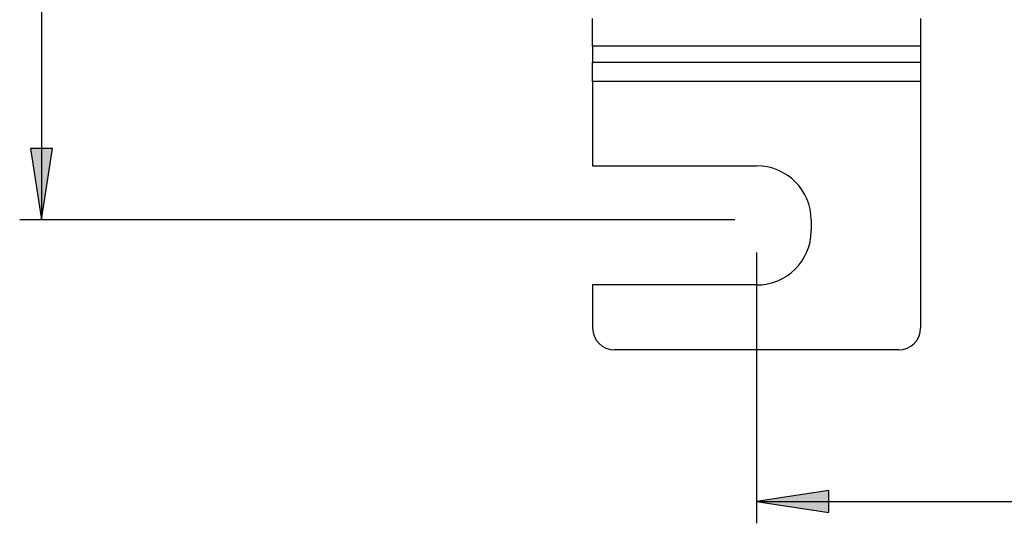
# Model space of a CAD drawing. Extents: x 0 to 333, y 0 to 297.
# Tile 19 of 26: x 274 to 299, y 139 to 152. Entities that reach past the tile are written whole.
import ezdxf

# ---------------------------------------------------------------- set-up
doc = ezdxf.new("R2010")
doc.units = 0
doc.layers.get('0').update_dxf_attribs({"linetype": 'CONTINUOUS'})

# ---------------------------------------------------------------- blocks, each defined once
blk = doc.blocks.new('*U1304')
at = {"color": 7, "extrusion": (0, 0, -1)}
for points in [[(-274.323, 146.642), (-274.036, 148.492), (-274.323, 148.492)], [(-274.323, 146.642), (-274.323, 148.492), (-274.61, 148.492)]]:
    blk.add_solid(points, dxfattribs=at)
blk = doc.blocks.new('BLOCK_1237')
blk.add_lwpolyline([(274.323, 146.642), (274.61, 148.492), (274.036, 148.492), (274.323, 146.642)])
at = {"color": 7}
blk.add_blockref('*U1304', (0, 0), dxfattribs=at)
blk = doc.blocks.new('BLOCK_1239')
blk.add_lwpolyline([(292.252, 146.642), (273.757, 146.642)])
blk = doc.blocks.new('BLOCK_1240')
blk.add_lwpolyline([(274.323, 174.71), (274.323, 146.642)])
blk = doc.blocks.new('*U1305')
at = {"color": 7}
blk.add_solid([(294.685, 139.071), (292.818, 139.356), (294.685, 139.64)], dxfattribs=at)
blk = doc.blocks.new('BLOCK_1242')
blk.add_lwpolyline([(292.818, 139.356), (294.685, 139.071), (294.685, 139.64), (292.818, 139.356)])
at = {"color": 7}
blk.add_blockref('*U1305', (0, 0), dxfattribs=at)
blk = doc.blocks.new('BLOCK_1244')
blk.add_lwpolyline([(292.818, 145.801), (292.818, 138.796)])
blk = doc.blocks.new('BLOCK_1246')
blk.add_lwpolyline([(292.818, 139.356), (314.307, 139.356)])

msp = doc.modelspace()

# ---------------------------------------------------------------- linework, layer by layer
at = {"color": 7}
for points in [[(288.577, 151.135), (288.577, 151.852)], [(297.059, 151.852), (297.059, 151.135)], [(297.059, 151.135), (288.577, 151.135)], [(288.577, 151.135), (288.577, 150.721)], [(297.059, 151.135), (297.059, 150.721)], [(288.577, 150.721), (297.059, 150.721)], [(288.577, 150.225), (288.577, 150.721)], [(297.059, 150.721), (297.059, 150.225)], [(297.059, 150.225), (288.577, 150.225)], [(288.577, 150.225), (288.577, 148.042)], [(297.059, 150.225), (297.059, 143.84)], [(288.577, 148.042), (292.818, 148.042)], [(294.232, 146.642), (294.232, 146.361)], [(292.818, 144.961), (288.577, 144.961)], [(288.577, 144.961), (288.577, 143.84)], [(296.494, 143.28), (289.142, 143.28)]]:
    msp.add_lwpolyline(points, dxfattribs=at)
for points in [[(294.232, 146.642), (294.232, 147.415), (293.599, 148.042), (292.818, 148.042)], [(292.818, 144.961), (293.599, 144.961), (294.232, 145.588), (294.232, 146.361)], [(288.577, 143.84), (288.577, 143.531), (288.83, 143.28), (289.142, 143.28)], [(296.494, 143.28), (296.806, 143.28), (297.059, 143.531), (297.059, 143.84)]]:
    msp.add_open_spline(points, degree=3, dxfattribs=at)

# ---------------------------------------------------------------- block references
for name in ['BLOCK_1240', 'BLOCK_1237', 'BLOCK_1239', 'BLOCK_1244', 'BLOCK_1242', 'BLOCK_1246']:
    msp.add_blockref(name, (0, 0))

doc.saveas('drawing.dxf')
